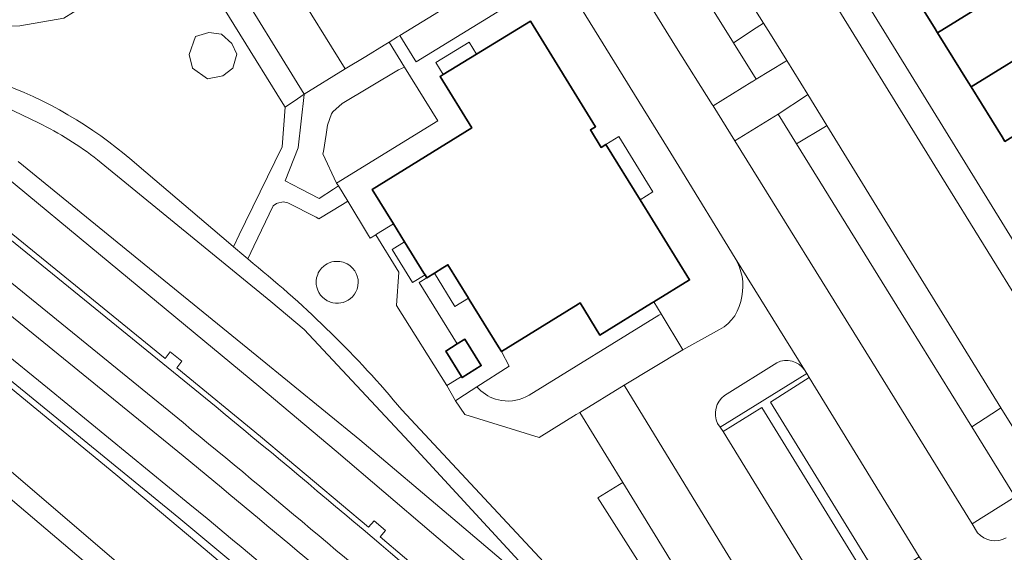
# Model space of a CAD drawing. Extents: x 147051 to 149075, y 463071 to 465537.
# Tile 223 of 229: x 147724 to 147820, y 464933 to 464985. Entities that reach past the tile are written whole.
import ezdxf

# ---------------------------------------------------------------- set-up
doc = ezdxf.new("R2010")
doc.units = 0
doc.header["$LTSCALE"] = 0.5
for name, color, linetype, lineweight in [('B-PV-GR-BEPLANTING_CULTUUR_HEESTERS-GV', 252, 'CONTINUOUS', 18), ('B-PV-OG-BEBOUWING-GV', 6, 'CONTINUOUS', 35), ('B-PV-OG-BEBOUWING_LUIFEL-GV', 6, 'CONTINUOUS', 18), ('B-PV-OG-TERREIN_BEGROEID-GV', 252, 'CONTINUOUS', 18), ('B-PV-OG-TERREIN_ERF-GV', 252, 'CONTINUOUS', 18), ('B-PV-VH-GESLOTENVERHARDING_ASFALT-GV', 252, 'CONTINUOUS', 18), ('B-PV-VH-OPENVERHARDING_BETONSTRAATSTEEN-GV', 252, 'CONTINUOUS', 18), ('B-PV-VH-OPENVERHARDING_SIERBESTRATING-GV', 252, 'CONTINUOUS', 18), ('B-PV-VH-OPENVERHARDING_TEGEL-GV', 252, 'CONTINUOUS', 18)]:
    doc.layers.add(name, color=color, linetype=linetype, lineweight=lineweight)

msp = doc.modelspace()

# ---------------------------------------------------------------- linework, layer by layer
at = {"layer": 'B-PV-GR-BEPLANTING_CULTUUR_HEESTERS-GV', "flags": 128}
for points in [[(147787.105, 464993.489), (147793.795, 464982.73)], [(147796.756, 464984.661), (147795.031, 464987.442)], [(147796.048, 464984.2), (147796.756, 464984.661)], [(147793.795, 464982.73), (147796.048, 464984.2)], [(147778.525, 464957.003), (147770.966, 464952.337)], [(147778.71, 464957.117), (147778.525, 464957.003)], [(147780.658, 464953.961), (147778.71, 464957.117)], [(147785.741, 464957.091), (147780.658, 464953.961)], [(147785.978, 464957.237), (147785.741, 464957.091)], [(147786.689, 464956.054), (147785.978, 464957.237)], [(147786.442, 464955.914), (147773.692, 464948.06)], [(147773.692, 464948.06), (147786.442, 464955.914)], [(147786.689, 464956.054), (147786.442, 464955.914)], [(147786.442, 464955.914), (147786.689, 464956.054)], [(147788.822, 464952.506), (147786.689, 464956.054)], [(147770.966, 464952.337), (147771.722, 464950.882)], [(147783.031, 464949.025), (147788.822, 464952.506)], [(147771.722, 464950.882), (147768.559, 464948.859)], [(147798.067, 464951.234), (147792.92, 464948.019)], [(147792.487, 464944.885), (147801.012, 464950.163)], [(147801.012, 464950.163), (147800.787, 464950.524)], [(147768.559, 464948.859), (147766.765, 464947.712)], [(147778.676, 464946.353), (147783.031, 464949.025)], [(147766.765, 464947.712), (147766.437, 464947.502)], [(147766.437, 464947.502), (147767.381, 464946.129)], [(147770.987, 464947.512), (147770.381, 464947.654)], [(147770.381, 464947.654), (147770.987, 464947.512)], [(147767.381, 464946.129), (147774.676, 464943.889)], [(147774.676, 464943.889), (147778.323, 464946.136)], [(147778.323, 464946.136), (147778.676, 464946.353)], [(147792.233, 464945.263), (147792.487, 464944.885)]]:
    msp.add_lwpolyline(points, dxfattribs=at)
for points in [[(147716.828, 464985.302), (147717.007, 464985.256), (147717.442, 464985.146), (147720.753, 464984.303), (147720.778, 464984.304), (147723.588, 464984.376), (147727.898, 464985.15), (147730.752, 464986.924), (147736.373, 464990.418), (147735.27, 464992.245), (147734.709, 464991.899), (147733.445, 464991.119), (147730.182, 464989.108), (147729.771, 464988.854), (147729.504, 464989.293), (147727.819, 464992.059), (147720.096, 464987.355), (147719.548, 464987.01), (147717.054, 464985.444)], [(147760.961, 464983.438), (147762.447, 464981.054), (147762.575, 464980.848), (147772.579, 464987.002), (147770.97, 464989.586), (147770.352, 464989.206)], [(147799.053, 464980.962), (147797.429, 464983.576), (147796.756, 464984.661), (147796.048, 464984.2), (147793.795, 464982.73), (147796.03, 464979.136), (147798.84, 464980.833)], [(147744.547, 464980.207), (147744.935, 464981.604), (147744.442, 464982.642), (147743.437, 464983.573), (147742.19, 464983.735), (147740.858, 464983.331), (147740.244, 464981.571), (147740.564, 464980.207), (147742.032, 464979.178), (147743.539, 464979.472)], [(147757.619, 464981.385), (147755.603, 464980.158), (147751.557, 464977.654), (147751.554, 464977.625), (147750.98, 464972.371), (147749.693, 464969.127), (147751.212, 464968.336), (147753.022, 464967.394), (147754.446, 464968.321), (147754.927, 464968.635), (147754.744, 464968.92), (147753.404, 464971.781), (147753.466, 464972.008), (147753.717, 464973.703), (147753.851, 464974.609), (147754.259, 464975.735), (147754.387, 464975.927), (147755.282, 464976.747), (147760.85, 464980.066), (147761.443, 464980.335), (147759.929, 464982.792), (147759.434, 464982.491)], [(147754.744, 464968.92), (147764.708, 464975.034), (147761.443, 464980.335), (147760.85, 464980.066), (147755.282, 464976.747), (147754.387, 464975.927), (147754.259, 464975.735), (147753.851, 464974.609), (147753.717, 464973.703), (147753.466, 464972.008), (147753.404, 464971.781)], [(147801.109, 464977.618), (147800.97, 464977.526), (147798.201, 464975.704), (147800.008, 464972.786), (147802.86, 464974.491), (147802.986, 464974.568)], [(147802.86, 464974.491), (147800.008, 464972.786), (147811.168, 464954.765), (147817.244, 464944.941), (147819.882, 464946.621), (147820.121, 464946.785), (147810.635, 464962.137), (147802.986, 464974.568)], [(147765.611, 464948.988), (147765.925, 464949.187), (147767.032, 464949.889), (147765.484, 464952.376), (147766.622, 464953.084), (147762.886, 464959.137), (147763.624, 464959.592), (147763.452, 464959.871), (147763.333, 464960.063), (147761.44, 464963.13), (147760.35, 464964.897), (147759.855, 464964.596), (147758.688, 464963.886), (147758.596, 464963.83), (147760.87, 464960.145), (147760.643, 464956.862)], [(147756.858, 464959.429), (147756.782, 464959.764), (147756.681, 464960.022), (147756.53, 464960.289), (147756.323, 464960.552), (147756.055, 464960.793), (147755.8, 464960.958), (147755.546, 464961.076), (147755.382, 464961.13), (147755.065, 464961.197), (147754.676, 464961.208), (147754.478, 464961.186), (147754.292, 464961.148), (147754.007, 464961.052), (147753.834, 464960.97), (147753.829, 464960.968), (147753.646, 464960.858), (147753.492, 464960.743), (147753.272, 464960.534), (147753.166, 464960.408), (147753.071, 464960.274), (147752.951, 464960.066), (147752.887, 464959.924), (147752.781, 464959.584), (147752.739, 464959.302), (147752.733, 464959.149), (147752.746, 464958.93), (147752.79, 464958.676), (147752.888, 464958.371), (147753.006, 464958.13), (147753.17, 464957.885), (147753.357, 464957.676), (147753.545, 464957.513), (147753.785, 464957.355), (147753.833, 464957.331), (147754.002, 464957.248), (147754.22, 464957.17), (147754.393, 464957.127), (147754.634, 464957.093), (147754.946, 464957.091), (147755.157, 464957.116), (147755.399, 464957.173), (147755.632, 464957.258), (147755.892, 464957.394), (147756.13, 464957.565), (147756.312, 464957.735), (147756.505, 464957.972), (147756.641, 464958.196), (147756.763, 464958.476), (147756.845, 464958.787), (147756.878, 464959.149)], [(147819.882, 464946.621), (147817.244, 464944.941), (147821.452, 464938.137), (147821.514, 464938.037), (147824.129, 464939.594), (147824.42, 464939.768), (147822.753, 464942.525), (147820.121, 464946.785)], [(147793.885, 464913.896), (147798.587, 464909.653), (147805.146, 464903.9), (147805.648, 464903.44), (147806.151, 464902.979), (147806.278, 464909.986), (147806.326, 464911.697), (147805.838, 464911.99), (147805.734, 464912.053), (147805.657, 464912.179), (147803.264, 464916.095), (147802.988, 464915.925), (147798.911, 464913.417), (147798.748, 464913.682), (147788.758, 464929.941), (147782.92, 464939.445), (147782.598, 464939.268), (147780.447, 464937.929), (147794.525, 464915.847)]]:
    msp.add_lwpolyline(points, close=True, dxfattribs=at)
at = {"layer": 'B-PV-GR-BEPLANTING_CULTUUR_HEESTERS-GV'}
for points in [[(147800.787, 464950.524, 0.383089), (147798.067, 464951.234)], [(147770.381, 464947.654, -0.139029), (147768.559, 464948.859)], [(147768.559, 464948.859, 0.139029), (147770.381, 464947.654)], [(147773.692, 464948.06, -0.178142), (147770.987, 464947.512)], [(147770.987, 464947.512, 0.178142), (147773.692, 464948.06)], [(147792.92, 464948.019, 0.358808), (147792.233, 464945.263)]]:
    msp.add_lwpolyline(points, format="xyb", dxfattribs=at)
at = {"layer": 'B-PV-OG-BEBOUWING-GV', "flags": 128}
for points in [[(147820.972, 464988.887), (147817.742, 464994.1), (147810.307, 464989.476), (147813.548, 464984.245), (147813.88, 464983.71), (147821.315, 464988.334)], [(147821.315, 464988.334), (147813.88, 464983.71), (147816.892, 464978.848), (147817.184, 464978.377), (147824.627, 464982.989)], [(147760.35, 464964.897), (147761.44, 464963.13), (147763.333, 464960.063), (147763.452, 464959.871), (147763.624, 464959.592), (147764.381, 464960.06), (147765.205, 464960.568), (147765.698, 464960.872), (147767.723, 464957.591), (147767.8, 464957.466), (147770.67, 464952.816), (147770.966, 464952.337), (147778.525, 464957.003), (147778.71, 464957.117), (147780.658, 464953.961), (147785.741, 464957.091), (147785.978, 464957.237), (147789.479, 464959.392), (147784.617, 464967.269), (147781.255, 464972.715), (147780.791, 464972.428), (147779.731, 464974.145), (147780.226, 464974.451), (147773.817, 464984.833), (147768.524, 464981.609), (147765.224, 464979.599), (147764.924, 464979.416), (147768.054, 464974.346), (147758.252, 464968.295)], [(147820.231, 464973.46), (147820.511, 464973.009), (147827.953, 464977.621), (147829.143, 464978.361), (147829.751, 464979.277), (147830.231, 464980.001), (147827.693, 464984.13), (147827.469, 464984.098), (147826.103, 464983.904), (147824.627, 464982.989), (147817.184, 464978.377)], [(147767.032, 464949.889), (147767.1, 464949.78), (147768.979, 464950.95), (147767.362, 464953.545), (147766.622, 464953.084), (147765.484, 464952.376)]]:
    msp.add_lwpolyline(points, close=True, dxfattribs=at)
at = {"layer": 'B-PV-OG-BEBOUWING_LUIFEL-GV', "flags": 128}
for points in [[(147765.224, 464979.599), (147768.524, 464981.609), (147767.801, 464982.796), (147764.501, 464980.786)], [(147781.255, 464972.715), (147784.617, 464967.269), (147785.875, 464968.046), (147782.514, 464973.492)], [(147763.452, 464959.871), (147763.333, 464960.063), (147761.44, 464963.13), (147760.225, 464962.39), (147762.218, 464959.119)], [(147767.723, 464957.591), (147765.698, 464960.872), (147765.205, 464960.568), (147764.381, 464960.06), (147766.382, 464956.774)]]:
    msp.add_lwpolyline(points, close=True, dxfattribs=at)
at = {"layer": 'B-PV-OG-TERREIN_BEGROEID-GV', "flags": 128}
for points in [[(147614.728, 465018.648), (147614.599, 465017.45), (147616.028, 465016.371), (147623.344, 465015.819), (147665.226, 464984.447), (147714.094, 464945.077), (147754.939, 464910.408), (147783.753, 464885.283), (147817.225, 464852.202), (147862.16, 464801.904), (147860.619, 464797.161), (147862.033, 464796.097), (147863.932, 464802.58), (147862.844, 464803.829), (147819.546, 464852.527), (147784.549, 464887.541), (147714.188, 464947.805), (147666.086, 464986.138), (147646.702, 465000.634), (147623.188, 465018.321)], [(147754.007, 464961.052), (147754.292, 464961.148), (147754.478, 464961.186), (147754.676, 464961.208), (147755.065, 464961.197), (147755.382, 464961.13), (147755.546, 464961.076), (147755.8, 464960.958), (147756.055, 464960.793), (147756.323, 464960.552), (147756.53, 464960.289), (147756.681, 464960.022), (147756.782, 464959.764), (147756.858, 464959.429), (147756.878, 464959.149), (147756.845, 464958.787), (147756.763, 464958.476), (147756.641, 464958.196), (147756.505, 464957.972), (147756.312, 464957.735), (147756.13, 464957.565), (147755.892, 464957.394), (147755.632, 464957.258), (147755.399, 464957.173), (147755.157, 464957.116), (147754.946, 464957.091), (147754.634, 464957.093), (147754.393, 464957.127), (147754.22, 464957.17), (147754.002, 464957.248), (147753.833, 464957.331), (147753.785, 464957.355), (147753.545, 464957.513), (147753.357, 464957.676), (147753.17, 464957.885), (147753.006, 464958.13), (147752.888, 464958.371), (147752.79, 464958.676), (147752.746, 464958.93), (147752.733, 464959.149), (147752.739, 464959.302), (147752.781, 464959.584), (147752.887, 464959.924), (147752.951, 464960.066), (147753.071, 464960.274), (147753.166, 464960.408), (147753.272, 464960.534), (147753.492, 464960.743), (147753.646, 464960.858), (147753.829, 464960.968), (147753.834, 464960.97)]]:
    msp.add_lwpolyline(points, close=True, dxfattribs=at)
for points in [[(147666.221, 465000.712), (147680.669, 464989.636), (147701.322, 464973.24), (147739.659, 464942.065)], [(147749.457, 464976.758), (147741.009, 464990.412)], [(147727.898, 464985.15), (147723.588, 464984.376)], [(147723.588, 464984.376), (147720.778, 464984.304)], [(147740.858, 464983.331), (147742.19, 464983.735)], [(147742.19, 464983.735), (147743.437, 464983.573)], [(147740.317, 464937.294), (147726.289, 464948.773), (147702.505, 464968.102), (147683.801, 464983.023)], [(147740.564, 464980.207), (147740.244, 464981.571), (147740.858, 464983.331)], [(147743.437, 464983.573), (147744.442, 464982.642)], [(147744.442, 464982.642), (147744.935, 464981.604), (147744.547, 464980.207)], [(147752.591, 464924.808), (147739.233, 464935.984), (147682.928, 464981.928)], [(147682.928, 464981.928), (147739.233, 464935.984), (147752.591, 464924.808), (147765.803, 464913.467), (147771.144, 464908.721), (147783.567, 464897.447), (147795.809, 464885.977), (147801.885, 464880.165), (147813.913, 464868.197), (147822.277, 464859.498), (147828.876, 464852.39), (147837.162, 464843.136), (147852.761, 464824.964), (147866.41, 464806.723), (147867.492, 464807.613), (147853.863, 464825.828), (147842.859, 464839.226), (147838.434, 464844.264)], [(147725.411, 464974.846), (147710.808, 464981.835)], [(147742.032, 464979.178), (147740.564, 464980.207)], [(147744.547, 464980.207), (147743.539, 464979.472)], [(147743.539, 464979.472), (147742.032, 464979.178)], [(147749.401, 464972.473), (147749.687, 464976.386)], [(147749.687, 464976.386), (147749.457, 464976.758)], [(147739.641, 464945.338), (147705.363, 464973.198)], [(147745.791, 464965.104), (147749.401, 464972.473)], [(147723.41, 464971.035), (147736.347, 464960.497)], [(147748.29, 464957.247), (147731.226, 464971.217)], [(147771.912, 464927.87), (147764.097, 464934.527), (147754.692, 464942.519), (147747.109, 464948.936), (147732.483, 464961.037), (147721.189, 464970.342)], [(147735.319, 464970.531), (147744.114, 464963.058)], [(147794.525, 464915.847), (147780.447, 464937.929), (147782.598, 464939.268), (147782.92, 464939.445), (147778.676, 464946.353), (147778.323, 464946.136), (147774.676, 464943.889), (147767.381, 464946.129), (147766.437, 464947.502), (147765.611, 464948.988), (147760.643, 464956.862), (147760.87, 464960.145), (147758.596, 464963.83), (147758.044, 464963.494), (147757.881, 464963.763), (147755.849, 464967.118), (147755.34, 464966.812), (147753.008, 464965.408), (147752.731, 464965.55), (147749.944, 464966.973), (147749.475, 464967.053), (147748.933, 464966.922), (147748.838, 464966.899), (147748.52, 464966.663), (147746.615, 464962.718), (147746.004, 464961.452), (147746.529, 464961.006)], [(147720.564, 464965.714), (147737.864, 464951.657), (147738.36, 464952.297), (147739.526, 464951.394), (147739.034, 464950.718), (147747.25, 464943.962), (147757.887, 464935.056), (147758.442, 464935.687), (147759.569, 464934.718), (147759.034, 464934.099), (147763.81, 464930.027)], [(147745.172, 464963.827), (147745.791, 464965.104)], [(147744.6, 464962.645), (147745.172, 464963.827)], [(147744.114, 464963.058), (147744.6, 464962.645)], [(147706.521, 464962.012), (147733.026, 464940.223), (147741.8, 464932.86), (147761.811, 464915.937)], [(147714.188, 464947.805), (147784.549, 464887.541), (147819.546, 464852.527), (147862.844, 464803.829), (147865.903, 464806.3), (147857.549, 464817.273), (147852.113, 464824.649), (147837.566, 464841.723), (147816.239, 464864.622), (147800.028, 464880.926), (147785.727, 464894.425), (147769.578, 464909.095), (147761.811, 464915.937), (147741.8, 464932.86), (147733.026, 464940.223), (147706.521, 464962.012)], [(147736.347, 464960.497), (147746.91, 464951.923)], [(147751.568, 464954.499), (147748.29, 464957.247)], [(147761.885, 464943.456), (147751.568, 464954.499)], [(147746.91, 464951.923), (147757.023, 464943.636)], [(147761.16, 464946.616), (147779.204, 464927.249)], [(147709.693, 464940.222), (147733.078, 464921.262), (147745.973, 464910.532), (147767.081, 464891.971), (147776.472, 464882.816), (147796.029, 464864.28), (147804.268, 464856.275), (147810.804, 464849.846), (147815.663, 464844.818), (147833.119, 464826.205), (147841.61, 464816.724), (147850.177, 464806.767), (147853.783, 464802.764), (147855.962, 464800.663), (147860.619, 464797.161), (147862.16, 464801.904), (147817.225, 464852.202), (147783.753, 464885.283), (147754.939, 464910.408), (147714.094, 464945.077)], [(147757.023, 464943.636), (147766.194, 464935.921)], [(147772.67, 464931.753), (147761.885, 464943.456)], [(147766.194, 464935.921), (147772.009, 464930.961)]]:
    msp.add_lwpolyline(points, dxfattribs=at)
at = {"layer": 'B-PV-OG-TERREIN_BEGROEID-GV'}
for points in [[(147722.226, 464978.556, -0.091869), (147735.319, 464970.531)], [(147731.226, 464971.217, 0.050398), (147725.411, 464974.846)], [(147746.529, 464961.006, -0.048758), (147761.16, 464946.616)], [(147766.281, 464922.937, 0.005039), (147739.641, 464945.338)], [(147739.659, 464942.065, -0.005334), (147763.482, 464922.02)], [(147766.921, 464914.747, 0.00633), (147740.317, 464937.294)]]:
    msp.add_lwpolyline(points, format="xyb", dxfattribs=at)
at = {"layer": 'B-PV-OG-TERREIN_ERF-GV', "flags": 128}
for points in [[(147823.127, 465000), (147805.481, 464988.974), (147824.785, 464957.612)], [(147820.511, 464973.009), (147820.231, 464973.46), (147817.184, 464978.377), (147816.892, 464978.848), (147813.88, 464983.71), (147813.548, 464984.245), (147810.307, 464989.476), (147817.742, 464994.1), (147820.972, 464988.887)]]:
    msp.add_lwpolyline(points, dxfattribs=at)
msp.add_lwpolyline([(147766.622, 464953.084), (147767.362, 464953.545), (147768.979, 464950.95), (147767.1, 464949.78), (147767.032, 464949.889), (147765.925, 464949.187), (147765.611, 464948.988), (147766.437, 464947.502), (147766.765, 464947.712), (147768.559, 464948.859), (147771.722, 464950.882), (147770.966, 464952.337), (147770.67, 464952.816), (147767.8, 464957.466), (147767.723, 464957.591), (147765.698, 464960.872), (147765.205, 464960.568), (147764.381, 464960.06), (147763.624, 464959.592), (147762.886, 464959.137)], close=True, dxfattribs=at)
at = {"layer": 'B-PV-VH-GESLOTENVERHARDING_ASFALT-GV', "flags": 128}
for points in [[(147739.955, 465005.375), (147755.603, 464980.158), (147757.619, 464981.385), (147759.434, 464982.491), (147759.929, 464982.792), (147760.736, 464983.297), (147760.961, 464983.438), (147770.352, 464989.206)], [(147739.659, 464942.065), (147701.322, 464973.24), (147680.669, 464989.636), (147666.221, 465000.712)], [(147817.827, 464934.49), (147817.298, 464935.392), (147807.414, 464951.342), (147793.944, 464973.078), (147791.809, 464976.499), (147791.714, 464976.65), (147788.203, 464982.229), (147782.86, 464990.875), (147782.703, 464991.132), (147781.511, 464993.079)], [(147839.477, 464928.75), (147822.495, 464956.241), (147814.314, 464969.485), (147801.99, 464989.458), (147801.686, 464989.962), (147800.902, 464991.265), (147795.031, 464987.442), (147796.756, 464984.661), (147797.429, 464983.576), (147799.053, 464980.962), (147801.109, 464977.618), (147802.986, 464974.568), (147810.635, 464962.137), (147820.121, 464946.785), (147822.753, 464942.525), (147824.42, 464939.768), (147825.373, 464938.243), (147829.56, 464931.435)], [(147777.726, 464987.885), (147784.491, 464976.948), (147787.386, 464972.285), (147788.436, 464970.567), (147793.96, 464961.541), (147800.787, 464950.524), (147801.012, 464950.163), (147801.26, 464949.766), (147812.064, 464932.136), (147812.353, 464931.712), (147812.591, 464931.278), (147816.519, 464924.217)], [(147683.801, 464983.023), (147702.505, 464968.102), (147726.289, 464948.773), (147740.317, 464937.294)], [(147742.889, 464946.889), (147711.192, 464972.649), (147698.225, 464983.083)], [(147705.363, 464973.198), (147739.641, 464945.338)], [(147736.347, 464960.497), (147723.41, 464971.035)], [(147721.189, 464970.342), (147732.483, 464961.037)], [(147800.787, 464950.524), (147793.96, 464961.541)], [(147732.483, 464961.037), (147747.109, 464948.936)], [(147746.91, 464951.923), (147736.347, 464960.497)], [(147792.44, 464954.507), (147788.822, 464952.506)], [(147757.023, 464943.636), (147746.91, 464951.923)], [(147788.822, 464952.506), (147783.031, 464949.025)], [(147792.92, 464948.019), (147798.067, 464951.234)], [(147747.109, 464948.936), (147754.692, 464942.519)], [(147783.031, 464949.025), (147792.713, 464933.19)], [(147792.487, 464944.885), (147792.233, 464945.263)], [(147792.772, 464944.454), (147792.487, 464944.885)], [(147803.615, 464926.836), (147792.772, 464944.454)], [(147766.194, 464935.921), (147757.023, 464943.636)], [(147754.692, 464942.519), (147764.097, 464934.527)], [(147772.009, 464930.961), (147766.194, 464935.921)], [(147764.097, 464934.527), (147771.912, 464927.87)], [(147792.713, 464933.19), (147803.264, 464916.095)]]:
    msp.add_lwpolyline(points, dxfattribs=at)
at = {"layer": 'B-PV-VH-GESLOTENVERHARDING_ASFALT-GV'}
for points in [[(147793.96, 464961.541, -0.190946), (147794.608, 464957.75)], [(147794.608, 464957.75, -0.243015), (147792.44, 464954.507)], [(147798.067, 464951.234, -0.383089), (147800.787, 464950.524)], [(147792.233, 464945.263, -0.358808), (147792.92, 464948.019)], [(147771.656, 464922.567, 0.006536), (147742.889, 464946.889)], [(147739.641, 464945.338, -0.005039), (147766.281, 464922.937)], [(147763.482, 464922.02, 0.005334), (147739.659, 464942.065)], [(147740.317, 464937.294, -0.00633), (147766.921, 464914.747)], [(147820.642, 464934.002, -0.346702), (147817.827, 464934.49)]]:
    msp.add_lwpolyline(points, format="xyb", dxfattribs=at)
at = {"layer": 'B-PV-VH-OPENVERHARDING_BETONSTRAATSTEEN-GV', "flags": 128}
for points in [[(147736.034, 465002.914), (147736.439, 465002.253), (147744.101, 464989.757), (147751.557, 464977.654), (147755.603, 464980.158), (147739.955, 465005.375), (147739.326, 465004.98)], [(147796.03, 464979.136), (147793.795, 464982.73), (147787.105, 464993.489), (147786.634, 464993.191), (147786.126, 464992.869), (147782.86, 464990.875), (147788.203, 464982.229), (147791.714, 464976.65), (147791.809, 464976.499), (147795.617, 464978.878), (147795.624, 464978.882), (147795.637, 464978.891)], [(147821.514, 464938.037), (147821.452, 464938.137), (147817.244, 464944.941), (147811.168, 464954.765), (147800.008, 464972.786), (147798.201, 464975.704), (147793.944, 464973.078), (147807.414, 464951.342), (147817.298, 464935.392)], [(147808.295, 464929.721), (147812.064, 464932.136), (147801.26, 464949.766), (147797.435, 464947.365)], [(147798.911, 464913.417), (147802.988, 464915.925), (147803.264, 464916.095), (147792.713, 464933.19), (147783.031, 464949.025), (147778.676, 464946.353), (147782.92, 464939.445), (147788.758, 464929.941), (147798.748, 464913.682)], [(147807.433, 464929.189), (147796.581, 464946.841), (147792.772, 464944.454), (147803.615, 464926.836)]]:
    msp.add_lwpolyline(points, close=True, dxfattribs=at)
for points in [[(147711.192, 464972.649), (147742.889, 464946.889)], [(147737.864, 464951.657), (147720.564, 464965.714)], [(147738.36, 464952.297), (147737.864, 464951.657)], [(147739.526, 464951.394), (147738.36, 464952.297)], [(147739.034, 464950.718), (147739.526, 464951.394)], [(147747.25, 464943.962), (147739.034, 464950.718)], [(147757.887, 464935.056), (147747.25, 464943.962)], [(147758.442, 464935.687), (147757.887, 464935.056)], [(147759.569, 464934.718), (147758.442, 464935.687)], [(147759.034, 464934.099), (147759.569, 464934.718)], [(147763.81, 464930.027), (147759.034, 464934.099)]]:
    msp.add_lwpolyline(points, dxfattribs=at)
at = {"layer": 'B-PV-VH-OPENVERHARDING_BETONSTRAATSTEEN-GV'}
msp.add_lwpolyline([(147742.889, 464946.889, -0.006536), (147771.656, 464922.567)], format="xyb", dxfattribs=at)
at = {"layer": 'B-PV-VH-OPENVERHARDING_SIERBESTRATING-GV', "flags": 128}
msp.add_lwpolyline([(147751.221, 464977.426), (147750.898, 464977.207), (147749.687, 464976.386), (147749.401, 464972.473), (147745.791, 464965.104), (147745.172, 464963.827), (147744.6, 464962.645), (147745.611, 464961.786), (147746.004, 464961.452), (147746.615, 464962.718), (147748.52, 464966.663), (147748.838, 464966.899), (147748.933, 464966.922), (147749.475, 464967.053), (147749.944, 464966.973), (147752.731, 464965.55), (147753.008, 464965.408), (147755.34, 464966.812), (147755.849, 464967.118), (147754.927, 464968.635), (147754.446, 464968.321), (147753.022, 464967.394), (147751.212, 464968.336), (147749.693, 464969.127), (147750.98, 464972.371), (147751.554, 464977.625), (147751.557, 464977.654)], close=True, dxfattribs=at)
at = {"layer": 'B-PV-VH-OPENVERHARDING_TEGEL-GV', "flags": 128}
for points in [[(147741.009, 464990.412), (147749.457, 464976.758), (147749.687, 464976.386), (147750.898, 464977.207), (147751.221, 464977.426), (147751.557, 464977.654), (147744.101, 464989.757)], [(147770.97, 464989.586), (147772.579, 464987.002), (147762.575, 464980.848), (147762.447, 464981.054), (147760.961, 464983.438), (147760.736, 464983.297), (147759.929, 464982.792), (147761.443, 464980.335), (147764.708, 464975.034), (147754.744, 464968.92)], [(147793.96, 464961.541), (147788.436, 464970.567), (147787.386, 464972.285), (147784.491, 464976.948), (147777.726, 464987.885)], [(147754.744, 464968.92), (147754.927, 464968.635), (147755.849, 464967.118), (147757.881, 464963.763), (147758.044, 464963.494), (147758.596, 464963.83), (147758.688, 464963.886), (147759.855, 464964.596), (147760.35, 464964.897), (147758.252, 464968.295), (147768.054, 464974.346), (147764.924, 464979.416), (147765.224, 464979.599), (147768.524, 464981.609), (147773.817, 464984.833), (147780.226, 464974.451), (147779.731, 464974.145), (147780.791, 464972.428), (147781.255, 464972.715), (147784.617, 464967.269), (147789.479, 464959.392), (147785.978, 464957.237), (147786.689, 464956.054), (147788.822, 464952.506), (147792.44, 464954.507)], [(147710.808, 464981.835), (147725.411, 464974.846)], [(147731.226, 464971.217), (147748.29, 464957.247), (147751.568, 464954.499), (147761.885, 464943.456), (147772.67, 464931.753)], [(147746.529, 464961.006), (147746.004, 464961.452), (147745.611, 464961.786), (147744.6, 464962.645), (147744.114, 464963.058), (147735.319, 464970.531)], [(147779.204, 464927.249), (147761.16, 464946.616)], [(147821.514, 464938.037), (147817.298, 464935.392)], [(147817.298, 464935.392), (147817.827, 464934.49)]]:
    msp.add_lwpolyline(points, dxfattribs=at)
for points in [[(147801.109, 464977.618), (147799.053, 464980.962), (147798.84, 464980.833), (147796.03, 464979.136), (147795.637, 464978.891), (147795.624, 464978.882), (147795.617, 464978.878), (147791.809, 464976.499), (147793.944, 464973.078), (147798.201, 464975.704), (147800.97, 464977.526)], [(147812.353, 464931.712), (147812.064, 464932.136), (147808.295, 464929.721), (147797.435, 464947.365), (147801.26, 464949.766), (147801.012, 464950.163), (147792.487, 464944.885), (147792.772, 464944.454), (147796.581, 464946.841), (147807.433, 464929.189), (147803.615, 464926.836), (147803.87, 464926.399), (147803.915, 464926.427), (147809.906, 464930.179), (147812.297, 464931.677)]]:
    msp.add_lwpolyline(points, close=True, dxfattribs=at)
at = {"layer": 'B-PV-VH-OPENVERHARDING_TEGEL-GV'}
for points in [[(147735.319, 464970.531, 0.091869), (147722.226, 464978.556)], [(147725.411, 464974.846, -0.050398), (147731.226, 464971.217)], [(147794.608, 464957.75, 0.190946), (147793.96, 464961.541)], [(147761.16, 464946.616, 0.048758), (147746.529, 464961.006)], [(147792.44, 464954.507, 0.243015), (147794.608, 464957.75)], [(147817.827, 464934.49, 0.346702), (147820.642, 464934.002)]]:
    msp.add_lwpolyline(points, format="xyb", dxfattribs=at)

doc.saveas('drawing.dxf')
